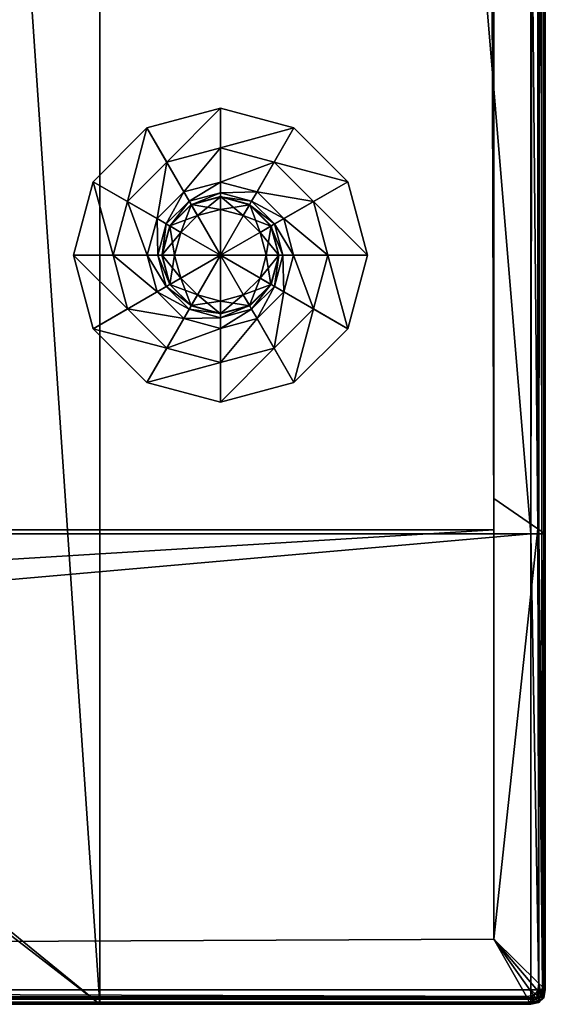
# Model space of a CAD drawing. Header units: centimetres. Extents: x -30.2 to 45.3, y -8.4 to 52.9.
# Tile 254 of 256: x 39.9 to 45.3, y -2.9 to 7.2. Entities that reach past the tile are written whole.
import ezdxf

# ---------------------------------------------------------------- set-up
doc = ezdxf.new("R2010")
doc.units = ezdxf.units.CM
doc.layers.add('RF471304_Body', color=7, linetype='Continuous', true_color=0x1bb158)

msp = doc.modelspace()

# ---------------------------------------------------------------- meshes
at = {"layer": 'RF471304_Body', "color": 213, "true_color": 0xc458e1}
mesh = msp.add_polyface(dxfattribs=at)
corners = [(-22.011, 48.797, 197.682), (-22.011, 48.346, 32.39), (37.276, 48.346, 32.39), (37.276, 48.797, 197.682), (41.365, 49.966, 24.197), (-26.138, 49.966, 24.197), (41.334, 51.851, 24.229), (41.354, 51.837, 24.224), (40.666, 49.966, 7.544), (-26.047, 49.966, 7.544), (-29.599, 2.002, -0.249), (40.754, 49.966, -0.249), (44.664, 49.966, -0.249), (44.812, 2.002, -0.249), (44.746, 49.949, -0.249), (44.796, 49.9, -0.249), (-26.042, 49.966, -0.249), (40.773, -2.863, 32.428), (40.773, 48.346, 32.39), (-25.508, 48.346, 32.39), (-7.966, -2.863, 197.682), (40.773, 48.797, 197.682), (40.773, -2.863, 197.682), (44.703, 49.9, 7.544), (44.796, 49.9, 24.197), (44.812, 49.817, 24.197), (44.812, 49.817, 7.544), (44.654, 49.949, 7.544), (44.746, 49.949, 24.197), (44.571, 49.966, 7.544), (44.664, 49.966, 24.197), (45.165, 51.753, 24.233), (41.365, 51.838, 24.225), (45.19, 1.958, 209.273), (45.19, 49.93, 209.273), (41.197, 49.93, 209.273), (45.19, 51.693, 209.273), (41.352, 51.736, 209.273), (41.3, 51.726, 209.273), (41.268, 51.695, 209.273), (41.256, 51.644, 209.273), (41.167, 51.737, 209.273), (-26.034, 51.644, 209.273), (41.218, 51.727, 209.273), (41.248, 51.696, 209.273), (-26.034, 49.93, 209.273), (-7.966, 1.958, 209.273)]
mesh.append_faces([[corners[k] for k in face] for face in [(33, 34, 35), (44, 40, 39)]], dxfattribs={"color": 213})
mesh.append_faces([[corners[k] for k in face] for face in [(4, 6, 7), (32, 4, 7)]], dxfattribs={"vtx0": -1, "color": 213})
mesh.append_faces([[corners[k] for k in face] for face in [(41, 42, 35)]], dxfattribs={"vtx0": -1, "vtx1": -1, "vtx2": -1, "color": 213})
mesh.append_faces([[corners[k] for k in face] for face in [(10, 11, 12), (13, 12, 14), (13, 14, 15), (17, 2, 1), (17, 1, 19), (20, 0, 3), (20, 3, 21), (36, 38, 39), (36, 39, 40)]], dxfattribs={"vtx0": -1, "vtx2": -1, "color": 213})
mesh.append_faces([[corners[k] for k in face] for face in [(35, 34, 40), (40, 44, 35)]], dxfattribs={"vtx1": -1, "color": 213})
mesh.append_faces([[corners[k] for k in face] for face in [(4, 5, 6), (13, 10, 12), (32, 31, 4), (34, 36, 40), (43, 41, 35), (44, 43, 35)]], dxfattribs={"vtx1": -1, "vtx2": -1, "color": 213})
mesh.append_faces([[corners[k] for k in face] for face in [(0, 1, 2), (2, 3, 0), (4, 8, 9), (8, 11, 16), (17, 18, 2), (22, 21, 18), (23, 24, 25), (25, 26, 23), (15, 23, 26), (27, 28, 24), (24, 23, 27), (29, 30, 28), (28, 27, 29), (14, 27, 23), (23, 15, 14), (12, 29, 27), (27, 14, 12), (18, 21, 3), (3, 2, 18), (31, 30, 4), (4, 30, 29), (29, 8, 4), (29, 12, 11), (11, 8, 29), (36, 37, 38), (35, 45, 46), (46, 33, 35), (43, 44, 39)]], dxfattribs={"vtx2": -1, "color": 213})
mesh = msp.add_polyface(dxfattribs=at)
corners = [(45.338, 51.693, 201.18), (45.338, 49.93, 201.18), (45.338, 49.93, 24.328), (45.338, 51.693, 24.328), (44.812, 2.002, -0.249), (44.796, 49.9, -0.249), (44.812, 49.817, -0.249), (45.262, 2.011, 24.23), (44.812, 2.322, 24.197), (44.812, 49.817, 24.197), (45.248, 49.911, 24.229), (44.812, 2.002, 7.544), (44.812, 49.817, 7.544), (45.338, 49.93, 209.124), (45.338, 1.958, 209.124), (45.19, 51.693, 209.273), (45.272, 51.693, 209.256), (45.263, 51.739, 209.256), (45.19, 49.93, 209.273), (45.272, 49.93, 209.256), (44.796, 49.9, 24.197), (45.297, 51.686, 24.233), (45.313, 51.604, 24.233), (45.322, 51.693, 209.207), (45.307, 51.767, 209.207), (45.338, 51.693, 209.124), (45.322, 49.93, 209.207), (44.746, 49.949, 24.197), (45.247, 51.736, 24.233), (44.664, 49.966, 24.197), (45.165, 51.753, 24.233), (45.338, 1.958, 201.18), (45.19, 1.958, 209.273), (45.272, 1.958, 209.256), (45.322, 1.958, 209.207), (45.328, 49.928, 24.276), (45.338, 1.958, 24.328), (45.33, 1.964, 24.276), (45.327, 51.654, 24.245), (45.311, 51.736, 24.245), (45.336, 51.683, 24.276), (45.298, 49.922, 24.243), (45.304, 1.982, 24.243), (45.319, 51.766, 24.276)]
mesh.append_faces([[corners[k] for k in face] for face in [(15, 16, 17), (9, 22, 10)]], dxfattribs={"color": 213})
mesh.append_faces([[corners[k] for k in face] for face in [(4, 5, 6)]], dxfattribs={"vtx0": -1, "color": 213})
mesh.append_faces([[corners[k] for k in face] for face in [(0, 1, 2), (2, 3, 0), (7, 8, 9), (9, 10, 7), (9, 8, 11), (11, 12, 9), (6, 12, 11), (1, 13, 14), (18, 19, 16), (16, 15, 18), (20, 21, 22), (22, 9, 20), (12, 6, 5), (17, 16, 23), (24, 23, 25), (19, 26, 23), (23, 16, 19), (26, 13, 25), (25, 23, 26), (27, 28, 21), (21, 20, 27), (29, 30, 28), (28, 27, 29), (2, 1, 31), (0, 25, 13), (13, 1, 0), (19, 18, 32), (26, 19, 33), (34, 14, 13), (13, 26, 34), (35, 2, 36), (36, 37, 35), (38, 22, 21), (21, 39, 38), (40, 3, 2), (2, 35, 40), (41, 35, 37), (37, 42, 41), (10, 41, 42), (42, 7, 10), (40, 38, 39), (3, 40, 43), (39, 21, 28), (38, 40, 35), (35, 41, 38), (22, 38, 41), (41, 10, 22)]], dxfattribs={"vtx2": -1, "color": 213})
mesh = msp.add_polyface(dxfattribs=at)
corners = [(-29.599, -2.537, 7.544), (-29.599, 2.002, 7.544), (44.812, 2.002, 7.544), (-29.599, 2.322, 24.197), (-29.599, 49.817, 24.197), (-29.599, 49.817, 7.544), (-29.582, 49.9, -0.249), (-29.533, 49.949, -0.249), (-29.45, 49.966, -0.249), (-29.599, 49.817, -0.249), (-29.599, 2.002, -0.249), (-26.042, 49.966, -0.249), (40.754, 49.966, -0.249), (-7.966, 1.958, 209.273), (-26.034, 49.93, 209.273), (-30.012, 49.93, 209.273), (-30.012, 1.958, 209.273), (-30.16, 1.958, 201.18), (-30.16, 49.93, 201.18), (-30.16, 49.93, 24.328), (-30.16, 1.958, 24.328), (-30.082, 2.008, 24.23), (-29.599, -2.537, 24.197), (-25.508, -2.863, 32.428), (-25.508, 48.346, 32.39), (-25.508, 48.797, 197.682), (-25.508, -2.863, 197.682), (-7.966, -2.863, 197.682), (-22.011, 48.797, 197.682), (-29.533, 49.949, 7.544), (-29.533, 49.949, 24.197), (-29.45, 49.966, 24.197), (-30.094, 49.93, 209.256), (-30.094, 1.958, 209.256), (-29.582, 49.9, 7.544), (-29.582, 49.9, 24.197), (-30.144, 49.93, 209.207), (-30.144, 1.958, 209.207), (-30.16, 49.93, 209.124), (-30.16, 1.958, 209.124), (-22.011, 48.346, 32.39), (-30.069, 49.912, 24.229), (-30.12, 49.922, 24.243), (-30.126, 1.98, 24.243), (-30.152, 1.964, 24.276), (-30.121, -2.702, 24.243), (-30.072, -2.686, 24.229), (-30.15, 49.928, 24.276)]
mesh.append_faces([[corners[k] for k in face] for face in [(26, 25, 27)]], dxfattribs={"color": 213})
mesh.append_faces([[corners[k] for k in face] for face in [(10, 8, 11), (10, 11, 12)]], dxfattribs={"vtx0": -1, "vtx2": -1, "color": 213})
mesh.append_faces([[corners[k] for k in face] for face in [(9, 6, 8), (10, 9, 8)]], dxfattribs={"vtx1": -1, "vtx2": -1, "color": 213})
mesh.append_faces([[corners[k] for k in face] for face in [(0, 1, 2), (3, 4, 5), (5, 1, 3), (6, 7, 8), (13, 14, 15), (15, 16, 13), (17, 18, 19), (19, 20, 17), (21, 3, 22), (22, 3, 1), (5, 9, 10), (10, 1, 5), (2, 1, 10), (23, 24, 25), (25, 26, 23), (27, 25, 28), (29, 30, 31), (15, 32, 33), (33, 16, 15), (34, 35, 30), (30, 29, 34), (5, 4, 35), (35, 34, 5), (32, 36, 37), (37, 33, 32), (36, 38, 39), (39, 37, 36), (6, 34, 29), (29, 7, 6), (9, 5, 34), (34, 6, 9), (25, 24, 40), (40, 28, 25), (17, 39, 38), (38, 18, 17), (4, 3, 21), (21, 41, 4), (42, 41, 21), (21, 43, 42), (44, 43, 45), (43, 21, 46), (47, 42, 43), (43, 44, 47), (19, 47, 44), (44, 20, 19)]], dxfattribs={"vtx2": -1, "color": 213})
mesh = msp.add_polyface(dxfattribs=at)
corners = [(45.338, -2.714, 24.328), (45.338, 1.958, 24.328), (45.338, 1.958, 201.18), (45.338, -2.714, 201.18), (45.338, 1.958, 209.124), (45.338, 49.93, 201.18), (45.338, -2.714, 209.124), (45.322, -2.714, 209.207), (45.322, -2.76, 209.197), (45.322, -2.788, 209.17), (45.322, -2.797, 209.124), (45.272, -2.832, 209.197), (45.272, -2.846, 209.124), (45.19, -2.846, 209.207), (45.272, -2.788, 209.242), (45.272, -2.714, 209.256), (45.19, -2.714, 209.273), (45.322, 1.958, 209.207), (45.272, 1.958, 209.256), (45.19, -2.863, 24.328), (45.272, -2.846, 24.328), (45.272, -2.846, 201.18), (45.19, -2.863, 201.18), (45.322, -2.797, 201.18), (45.322, -2.797, 24.328), (45.338, 49.93, 24.328), (45.19, 1.958, 209.273), (45.272, 49.93, 209.256), (45.322, 49.93, 209.207), (45.309, -2.685, 24.243), (45.272, -2.649, 24.231), (45.262, 2.011, 24.23), (45.304, 1.982, 24.243), (45.315, -2.789, 24.276), (45.266, -2.838, 24.276), (45.331, -2.707, 24.276), (45.33, 1.964, 24.276), (45.295, -2.765, 24.244), (45.248, -2.813, 24.244), (45.262, -2.726, 24.231)]
mesh.append_faces([[corners[k] for k in face] for face in [(6, 7, 8), (6, 9, 10), (6, 8, 9)]], dxfattribs={"color": 213})
mesh.append_faces([[corners[k] for k in face] for face in [(0, 1, 2), (2, 3, 0), (4, 2, 5), (6, 3, 2), (2, 4, 6), (11, 12, 10), (10, 9, 11), (12, 11, 13), (14, 11, 9), (9, 8, 14), (15, 14, 8), (8, 7, 15), (14, 15, 16), (7, 17, 18), (18, 15, 7), (6, 4, 17), (17, 7, 6), (19, 20, 21), (22, 21, 12), (23, 21, 20), (20, 24, 23), (3, 23, 24), (24, 0, 3), (10, 12, 21), (21, 23, 10), (6, 10, 23), (23, 3, 6), (2, 1, 25), (26, 18, 27), (18, 17, 28), (29, 30, 31), (31, 32, 29), (33, 24, 20), (20, 34, 33), (35, 0, 24), (24, 33, 35), (35, 29, 32), (32, 36, 35), (0, 35, 36), (36, 1, 0), (37, 33, 34), (34, 38, 37), (39, 37, 38), (29, 35, 33), (33, 37, 29), (30, 29, 37), (37, 39, 30)]], dxfattribs={"vtx2": -1, "color": 213})
mesh = msp.add_polyface(dxfattribs=at)
corners = [(44.812, 2.002, 7.544), (44.812, -2.194, 7.544), (-29.599, -2.537, 7.544), (-7.966, -2.714, 209.273), (45.19, -2.714, 209.273), (45.19, 1.958, 209.273), (-7.966, 1.958, 209.273), (45.262, 2.011, 24.23), (45.272, -2.649, 24.231), (44.812, -2.194, 24.197), (44.812, 2.322, 24.197), (-29.599, -2.537, 24.197), (45.144, -2.782, 24.231), (-29.599, 2.002, -0.249), (44.812, 2.002, -0.249), (44.812, 49.817, -0.249), (45.19, -2.863, 209.124), (-7.966, -2.863, 209.124), (-7.966, -2.863, 201.18), (45.19, -2.863, 201.18), (-25.508, -2.863, 32.428), (-30.012, -2.863, 24.328), (45.19, -2.863, 24.328), (40.773, -2.863, 32.428), (-7.966, -2.863, 197.682), (40.773, -2.863, 197.682), (-25.508, 48.346, 32.39), (40.773, 48.797, 197.682), (40.773, 48.346, 32.39), (45.272, -2.714, 209.256), (45.272, 1.958, 209.256), (45.19, -2.846, 209.207), (45.272, -2.846, 209.124), (45.19, -2.797, 209.256), (45.272, -2.832, 209.197), (45.272, -2.788, 209.242), (45.272, -2.846, 201.18), (-7.966, -2.797, 209.256), (-7.966, -2.846, 209.207), (45.262, -2.726, 24.231), (45.219, -2.771, 24.231), (45.159, -2.809, 24.263), (-29.963, -2.825, 24.262), (45.266, -2.838, 24.276), (45.272, -2.846, 24.328), (45.174, -2.836, 24.296), (-29.987, -2.844, 24.295), (45.248, -2.813, 24.244)]
mesh.append_faces([[corners[k] for k in face] for face in [(9, 8, 39), (9, 39, 40), (9, 40, 12)]], dxfattribs={"color": 213})
mesh.append_faces([[corners[k] for k in face] for face in [(24, 27, 25)]], dxfattribs={"vtx0": -1, "color": 213})
mesh.append_faces([[corners[k] for k in face] for face in [(20, 23, 26)]], dxfattribs={"vtx1": -1, "color": 213})
mesh.append_faces([[corners[k] for k in face] for face in [(0, 1, 2), (3, 4, 5), (5, 6, 3), (7, 8, 9), (9, 10, 7), (11, 9, 12), (10, 9, 1), (1, 0, 10), (2, 1, 9), (13, 14, 0), (0, 14, 15), (16, 17, 18), (18, 19, 16), (20, 21, 22), (22, 23, 20), (18, 24, 25), (25, 19, 18), (19, 25, 23), (23, 22, 19), (28, 23, 25), (29, 30, 5), (5, 4, 29), (31, 16, 32), (33, 31, 34), (34, 35, 33), (4, 33, 35), (36, 19, 22), (32, 16, 19), (33, 4, 3), (3, 37, 33), (31, 33, 37), (37, 38, 31), (16, 31, 38), (38, 17, 16), (12, 41, 42), (43, 44, 22), (22, 45, 43), (41, 45, 46), (45, 22, 21), (47, 43, 45), (45, 41, 47), (40, 47, 41), (41, 12, 40), (47, 40, 39)]], dxfattribs={"vtx2": -1, "color": 213})
at = {"layer": 'RF471304_Body', "color": 24, "true_color": 0xb01a1a}
mesh = msp.add_polyface(dxfattribs=at)
corners = [(42.007, 6.323, -0.692), (41.254, 6.121, -0.692), (41.254, 6.121, -0.343), (42.007, 4.816, -0.692), (42.007, 4.816, -0.692), (40.702, 5.569, -0.692), (40.702, 5.569, -0.343), (41.054, 5.366, -0.343), (41.457, 5.769, -0.343), (41.358, 5.191, 0.008), (41.632, 5.465, 0.008), (41.453, 5.136, 0.008), (41.687, 5.37, 0.008), (41.453, 5.136, 0.558), (41.687, 5.37, 0.558), (41.49, 5.114, 0.558), (41.707, 5.335, 1.167), (41.488, 5.116, 1.167), (41.488, 5.116, 11.365), (40.5, 4.816, -0.692), (40.5, 4.816, -0.343), (40.907, 4.816, -0.343), (41.257, 4.816, 0.008), (41.367, 4.816, 0.008), (41.367, 4.816, 0.558), (41.41, 4.816, 0.558), (41.538, 4.816, 0.783), (41.601, 5.05, 0.783), (41.538, 4.816, 1.038), (41.601, 5.05, 1.038), (41.407, 4.816, 1.167), (41.407, 4.816, 11.365)]
mesh.append_faces([[corners[k] for k in face] for face in [(0, 1, 2), (3, 4, 5), (5, 1, 3), (1, 5, 6), (6, 2, 1), (2, 6, 7), (7, 8, 2), (8, 7, 9), (9, 10, 8), (10, 9, 11), (12, 11, 13), (14, 13, 15), (16, 17, 18), (19, 5, 4), (5, 19, 20), (20, 6, 5), (6, 20, 21), (21, 7, 6), (7, 21, 22), (22, 9, 7), (9, 22, 23), (23, 11, 9), (11, 23, 24), (24, 13, 11), (13, 24, 25), (25, 15, 13), (15, 25, 26), (26, 27, 15), (27, 26, 28), (29, 28, 30), (30, 17, 29), (17, 30, 31), (31, 18, 17)]], dxfattribs={"vtx2": -1, "color": 24})
mesh = msp.add_polyface(dxfattribs=at)
corners = [(42.007, 4.816, -0.692), (42.007, 4.816, -0.692), (42.007, 6.323, -0.692), (42.007, 4.816, -0.692), (41.254, 6.121, -0.692), (41.254, 6.121, -0.343), (42.007, 6.323, -0.343), (41.457, 5.769, -0.343), (42.007, 5.916, -0.343), (41.632, 5.465, 0.008), (42.007, 5.566, 0.008), (41.687, 5.37, 0.008), (42.007, 5.456, 0.008), (41.687, 5.37, 0.558), (42.007, 5.456, 0.558), (41.709, 5.333, 0.558), (42.007, 5.413, 0.558), (41.773, 5.222, 0.783), (42.007, 5.285, 0.783), (41.773, 5.222, 1.038), (42.007, 5.285, 1.038), (41.707, 5.335, 1.167), (42.007, 5.416, 1.167), (41.707, 5.335, 11.365), (42.007, 5.416, 11.365), (41.453, 5.136, 0.008), (41.453, 5.136, 0.558), (41.49, 5.114, 0.558), (41.601, 5.05, 0.783), (41.601, 5.05, 1.038), (41.488, 5.116, 1.167), (41.488, 5.116, 11.365), (41.538, 4.816, 1.038)]
mesh.append_faces([[corners[k] for k in face] for face in [(0, 1, 2), (1, 3, 4), (4, 2, 1), (5, 6, 2), (6, 5, 7), (7, 8, 6), (8, 7, 9), (9, 10, 8), (10, 9, 11), (11, 12, 10), (12, 11, 13), (13, 14, 12), (14, 13, 15), (15, 16, 14), (16, 15, 17), (17, 18, 16), (18, 17, 19), (19, 20, 18), (20, 19, 21), (21, 22, 20), (22, 21, 23), (23, 24, 22), (25, 11, 9), (26, 13, 11), (27, 15, 13), (15, 27, 28), (28, 17, 15), (17, 28, 29), (29, 19, 17), (19, 29, 30), (30, 21, 19), (31, 23, 21), (32, 29, 28)]], dxfattribs={"vtx2": -1, "color": 24})
mesh = msp.add_polyface(dxfattribs=at)
corners = [(43.515, 4.816, -0.692), (43.313, 5.569, -0.692), (43.313, 5.569, -0.343), (42.007, 4.816, -0.692), (42.007, 4.816, -0.692), (42.761, 6.121, -0.692), (42.761, 6.121, -0.343), (42.558, 5.769, -0.343), (42.961, 5.366, -0.343), (42.383, 5.465, 0.008), (42.657, 5.191, 0.008), (42.328, 5.37, 0.008), (42.562, 5.136, 0.008), (42.328, 5.37, 0.558), (42.562, 5.136, 0.558), (42.306, 5.333, 0.558), (42.527, 5.116, 1.167), (42.308, 5.335, 1.167), (42.308, 5.335, 11.365), (42.007, 6.323, -0.692), (42.007, 6.323, -0.343), (42.007, 5.916, -0.343), (42.007, 5.566, 0.008), (42.007, 5.456, 0.008), (42.007, 5.456, 0.558), (42.007, 5.413, 0.558), (42.007, 5.285, 0.783), (42.242, 5.222, 0.783), (42.007, 5.285, 1.038), (42.242, 5.222, 1.038), (42.007, 5.416, 1.167), (42.007, 5.416, 11.365)]
mesh.append_faces([[corners[k] for k in face] for face in [(0, 1, 2), (3, 4, 5), (5, 1, 3), (1, 5, 6), (6, 2, 1), (2, 6, 7), (7, 8, 2), (8, 7, 9), (9, 10, 8), (10, 9, 11), (12, 11, 13), (14, 13, 15), (16, 17, 18), (19, 5, 4), (5, 19, 20), (20, 6, 5), (6, 20, 21), (21, 7, 6), (7, 21, 22), (22, 9, 7), (9, 22, 23), (23, 11, 9), (11, 23, 24), (24, 13, 11), (13, 24, 25), (25, 15, 13), (15, 25, 26), (26, 27, 15), (27, 26, 28), (29, 28, 30), (30, 17, 29), (17, 30, 31), (31, 18, 17)]], dxfattribs={"vtx2": -1, "color": 24})
mesh = msp.add_polyface(dxfattribs=at)
corners = [(42.007, 4.816, -0.692), (42.007, 4.816, -0.692), (43.313, 5.569, -0.692), (43.515, 4.816, -0.692), (43.313, 5.569, -0.343), (43.515, 4.816, -0.343), (42.961, 5.366, -0.343), (43.108, 4.816, -0.343), (42.657, 5.191, 0.008), (42.758, 4.816, 0.008), (42.562, 5.136, 0.008), (42.648, 4.816, 0.008), (42.562, 5.136, 0.558), (42.648, 4.816, 0.558), (42.525, 5.114, 0.558), (42.605, 4.816, 0.558), (42.414, 5.05, 0.783), (42.477, 4.816, 0.783), (42.414, 5.05, 1.038), (42.477, 4.816, 1.038), (42.527, 5.116, 1.167), (42.608, 4.816, 1.167), (42.527, 5.116, 11.365), (42.608, 4.816, 11.365), (42.328, 5.37, 0.008), (42.328, 5.37, 0.558), (42.306, 5.333, 0.558), (42.242, 5.222, 0.783), (42.242, 5.222, 1.038), (42.308, 5.335, 1.167), (42.308, 5.335, 11.365), (42.007, 5.285, 1.038), (42.007, 4.816, -0.692)]
mesh.append_faces([[corners[k] for k in face] for face in [(0, 1, 2), (2, 3, 0), (4, 5, 3), (5, 4, 6), (6, 7, 5), (7, 6, 8), (8, 9, 7), (9, 8, 10), (10, 11, 9), (11, 10, 12), (12, 13, 11), (13, 12, 14), (14, 15, 13), (15, 14, 16), (16, 17, 15), (17, 16, 18), (18, 19, 17), (19, 18, 20), (20, 21, 19), (21, 20, 22), (22, 23, 21), (24, 10, 8), (25, 12, 10), (26, 14, 12), (14, 26, 27), (27, 16, 14), (16, 27, 28), (28, 18, 16), (18, 28, 29), (29, 20, 18), (30, 22, 20), (31, 28, 27), (32, 0, 3)]], dxfattribs={"vtx2": -1, "color": 24})
mesh = msp.add_polyface(dxfattribs=at)
corners = [(40.5, 4.816, -0.692), (40.702, 4.062, -0.692), (40.702, 4.062, -0.343), (42.007, 4.816, -0.692), (42.007, 4.816, -0.692), (41.254, 3.51, -0.692), (41.254, 3.51, -0.343), (41.457, 3.863, -0.343), (41.054, 4.265, -0.343), (41.632, 4.166, 0.008), (41.358, 4.441, 0.008), (41.687, 4.261, 0.008), (41.453, 4.495, 0.008), (41.687, 4.261, 0.558), (41.453, 4.495, 0.558), (41.709, 4.299, 0.558), (41.488, 4.516, 1.167), (41.707, 4.296, 1.167), (41.707, 4.296, 11.365), (42.007, 3.308, -0.692), (42.007, 3.308, -0.343), (42.007, 3.715, -0.343), (42.007, 4.065, 0.008), (42.007, 4.175, 0.008), (42.007, 4.175, 0.558), (42.007, 4.219, 0.558), (42.007, 4.346, 0.783), (41.773, 4.409, 0.783), (42.007, 4.346, 1.038), (41.773, 4.409, 1.038), (42.007, 4.215, 1.167), (42.007, 4.215, 11.365)]
mesh.append_faces([[corners[k] for k in face] for face in [(0, 1, 2), (3, 4, 5), (5, 1, 3), (1, 5, 6), (6, 2, 1), (2, 6, 7), (7, 8, 2), (8, 7, 9), (9, 10, 8), (10, 9, 11), (12, 11, 13), (14, 13, 15), (16, 17, 18), (19, 5, 4), (5, 19, 20), (20, 6, 5), (6, 20, 21), (21, 7, 6), (7, 21, 22), (22, 9, 7), (9, 22, 23), (23, 11, 9), (11, 23, 24), (24, 13, 11), (13, 24, 25), (25, 15, 13), (15, 25, 26), (26, 27, 15), (27, 26, 28), (29, 28, 30), (30, 17, 29), (17, 30, 31), (31, 18, 17)]], dxfattribs={"vtx2": -1, "color": 24})
mesh = msp.add_polyface(dxfattribs=at)
corners = [(42.007, 4.816, -0.692), (42.007, 4.816, -0.692), (40.5, 4.816, -0.692), (42.007, 4.816, -0.692), (40.702, 4.062, -0.692), (40.702, 4.062, -0.343), (40.5, 4.816, -0.343), (41.054, 4.265, -0.343), (40.907, 4.816, -0.343), (41.358, 4.441, 0.008), (41.257, 4.816, 0.008), (41.453, 4.495, 0.008), (41.367, 4.816, 0.008), (41.453, 4.495, 0.558), (41.367, 4.816, 0.558), (41.49, 4.517, 0.558), (41.41, 4.816, 0.558), (41.601, 4.581, 0.783), (41.538, 4.816, 0.783), (41.601, 4.581, 1.038), (41.538, 4.816, 1.038), (41.488, 4.516, 1.167), (41.407, 4.816, 1.167), (41.488, 4.516, 11.365), (41.407, 4.816, 11.365), (41.687, 4.261, 0.008), (41.687, 4.261, 0.558), (41.709, 4.299, 0.558), (41.773, 4.409, 0.783), (41.773, 4.409, 1.038), (41.707, 4.296, 1.167), (41.707, 4.296, 11.365), (42.007, 4.346, 1.038)]
mesh.append_faces([[corners[k] for k in face] for face in [(0, 1, 2), (1, 3, 4), (4, 2, 1), (5, 6, 2), (6, 5, 7), (7, 8, 6), (8, 7, 9), (9, 10, 8), (10, 9, 11), (11, 12, 10), (12, 11, 13), (13, 14, 12), (14, 13, 15), (15, 16, 14), (16, 15, 17), (17, 18, 16), (18, 17, 19), (19, 20, 18), (20, 19, 21), (21, 22, 20), (22, 21, 23), (23, 24, 22), (25, 11, 9), (26, 13, 11), (27, 15, 13), (15, 27, 28), (28, 17, 15), (17, 28, 29), (29, 19, 17), (19, 29, 30), (30, 21, 19), (31, 23, 21), (32, 29, 28)]], dxfattribs={"vtx2": -1, "color": 24})
mesh = msp.add_polyface(dxfattribs=at)
corners = [(42.007, 4.816, -0.692), (42.007, 4.816, -0.692), (42.007, 3.308, -0.692), (42.007, 4.816, -0.692), (42.761, 3.51, -0.692), (42.761, 3.51, -0.343), (42.007, 3.308, -0.343), (42.558, 3.863, -0.343), (42.007, 3.715, -0.343), (42.383, 4.166, 0.008), (42.007, 4.065, 0.008), (42.328, 4.261, 0.008), (42.007, 4.175, 0.008), (42.328, 4.261, 0.558), (42.007, 4.175, 0.558), (42.306, 4.299, 0.558), (42.007, 4.219, 0.558), (42.242, 4.409, 0.783), (42.007, 4.346, 0.783), (42.242, 4.409, 1.038), (42.007, 4.346, 1.038), (42.308, 4.296, 1.167), (42.007, 4.215, 1.167), (42.308, 4.296, 11.365), (42.007, 4.215, 11.365), (42.562, 4.495, 0.008), (42.562, 4.495, 0.558), (42.525, 4.517, 0.558), (42.414, 4.581, 0.783), (42.414, 4.581, 1.038), (42.527, 4.516, 1.167), (42.527, 4.516, 11.365), (42.477, 4.816, 1.038)]
mesh.append_faces([[corners[k] for k in face] for face in [(0, 1, 2), (1, 3, 4), (4, 2, 1), (5, 6, 2), (6, 5, 7), (7, 8, 6), (8, 7, 9), (9, 10, 8), (10, 9, 11), (11, 12, 10), (12, 11, 13), (13, 14, 12), (14, 13, 15), (15, 16, 14), (16, 15, 17), (17, 18, 16), (18, 17, 19), (19, 20, 18), (20, 19, 21), (21, 22, 20), (22, 21, 23), (23, 24, 22), (25, 11, 9), (26, 13, 11), (27, 15, 13), (15, 27, 28), (28, 17, 15), (17, 28, 29), (29, 19, 17), (19, 29, 30), (30, 21, 19), (31, 23, 21), (32, 29, 28)]], dxfattribs={"vtx2": -1, "color": 24})
mesh = msp.add_polyface(dxfattribs=at)
corners = [(42.007, 3.308, -0.692), (42.761, 3.51, -0.692), (42.761, 3.51, -0.343), (42.007, 4.816, -0.692), (42.007, 4.816, -0.692), (43.313, 4.062, -0.692), (43.313, 4.062, -0.343), (42.961, 4.265, -0.343), (42.558, 3.863, -0.343), (42.657, 4.441, 0.008), (42.383, 4.166, 0.008), (42.562, 4.495, 0.008), (42.328, 4.261, 0.008), (42.562, 4.495, 0.558), (42.328, 4.261, 0.558), (42.525, 4.517, 0.558), (42.308, 4.296, 1.167), (42.527, 4.516, 1.167), (42.527, 4.516, 11.365), (43.515, 4.816, -0.692), (43.515, 4.816, -0.343), (43.108, 4.816, -0.343), (42.758, 4.816, 0.008), (42.648, 4.816, 0.008), (42.648, 4.816, 0.558), (42.605, 4.816, 0.558), (42.477, 4.816, 0.783), (42.414, 4.581, 0.783), (42.477, 4.816, 1.038), (42.414, 4.581, 1.038), (42.608, 4.816, 1.167), (42.608, 4.816, 11.365)]
mesh.append_faces([[corners[k] for k in face] for face in [(0, 1, 2), (3, 4, 5), (5, 1, 3), (1, 5, 6), (6, 2, 1), (2, 6, 7), (7, 8, 2), (8, 7, 9), (9, 10, 8), (10, 9, 11), (12, 11, 13), (14, 13, 15), (16, 17, 18), (19, 5, 4), (5, 19, 20), (20, 6, 5), (6, 20, 21), (21, 7, 6), (7, 21, 22), (22, 9, 7), (9, 22, 23), (23, 11, 9), (11, 23, 24), (24, 13, 11), (13, 24, 25), (25, 15, 13), (15, 25, 26), (26, 27, 15), (27, 26, 28), (29, 28, 30), (30, 17, 29), (17, 30, 31), (31, 18, 17)]], dxfattribs={"vtx2": -1, "color": 24})
at = {"layer": 'RF471304_Body', "color": 213, "true_color": 0xc458e1}
mesh = msp.add_polyface(dxfattribs=at)
corners = [(45.144, -2.782, 24.231), (-29.939, -2.805, 24.229), (-29.599, -2.537, 24.197), (44.812, -2.194, 24.197), (-29.599, -2.537, 7.544), (-30.072, -2.686, 24.229), (-30.082, 2.008, 24.23), (-29.599, 2.002, 7.544), (-28.983, 0.291, 207.43), (-28.983, 0.291, 202.073), (-9.612, 0.291, 202.073), (-9.612, 0.291, 207.43), (-30.012, -2.714, 209.273), (-7.966, -2.714, 209.273), (-7.966, 1.958, 209.273), (-30.012, 1.958, 209.273), (-30.012, -2.863, 201.18), (-28.983, -2.863, 202.111), (-28.983, -2.863, 207.468), (-30.012, -2.863, 209.124), (-9.612, -2.863, 207.468), (-7.966, -2.863, 209.124), (-9.612, -2.863, 202.111), (-7.966, -2.863, 201.18), (-30.012, -2.863, 24.328), (-25.508, -2.863, 32.428), (-25.508, -2.863, 197.682), (-7.966, -2.863, 197.682), (-30.094, -2.846, 209.124), (-30.012, -2.846, 209.207), (-30.094, -2.832, 209.197), (-30.012, -2.797, 209.256), (-30.094, -2.788, 209.242), (-30.094, -2.846, 24.328), (-7.966, -2.797, 209.256), (-7.966, -2.846, 209.207), (-30.015, -2.797, 24.229), (-30.06, -2.757, 24.229), (-29.963, -2.825, 24.262), (-29.987, -2.844, 24.295), (45.159, -2.809, 24.263), (45.174, -2.836, 24.296), (-30.085, -2.841, 24.276), (-30.059, -2.825, 24.243)]
mesh.append_faces([[corners[k] for k in face] for face in [(2, 1, 36), (2, 36, 37), (2, 37, 5)]], dxfattribs={"color": 213})
mesh.append_faces([[corners[k] for k in face] for face in [(0, 1, 2), (3, 2, 4), (2, 5, 6), (7, 4, 2), (8, 9, 10), (10, 11, 8), (12, 13, 14), (14, 15, 12), (16, 17, 18), (18, 19, 16), (19, 18, 20), (20, 21, 19), (21, 20, 22), (22, 23, 21), (23, 22, 17), (17, 16, 23), (17, 9, 8), (8, 18, 17), (18, 8, 11), (11, 20, 18), (20, 11, 10), (10, 22, 20), (22, 10, 9), (9, 17, 22), (24, 25, 26), (26, 16, 24), (16, 26, 27), (27, 23, 16), (28, 19, 29), (30, 29, 31), (32, 31, 12), (33, 24, 16), (13, 12, 31), (31, 34, 13), (34, 31, 29), (29, 35, 34), (35, 29, 19), (19, 21, 35), (16, 19, 28), (38, 1, 0), (39, 24, 33), (39, 38, 40), (24, 39, 41), (38, 39, 42), (42, 43, 38), (1, 38, 43), (43, 36, 1)]], dxfattribs={"vtx2": -1, "color": 213})

doc.saveas('drawing.dxf')
